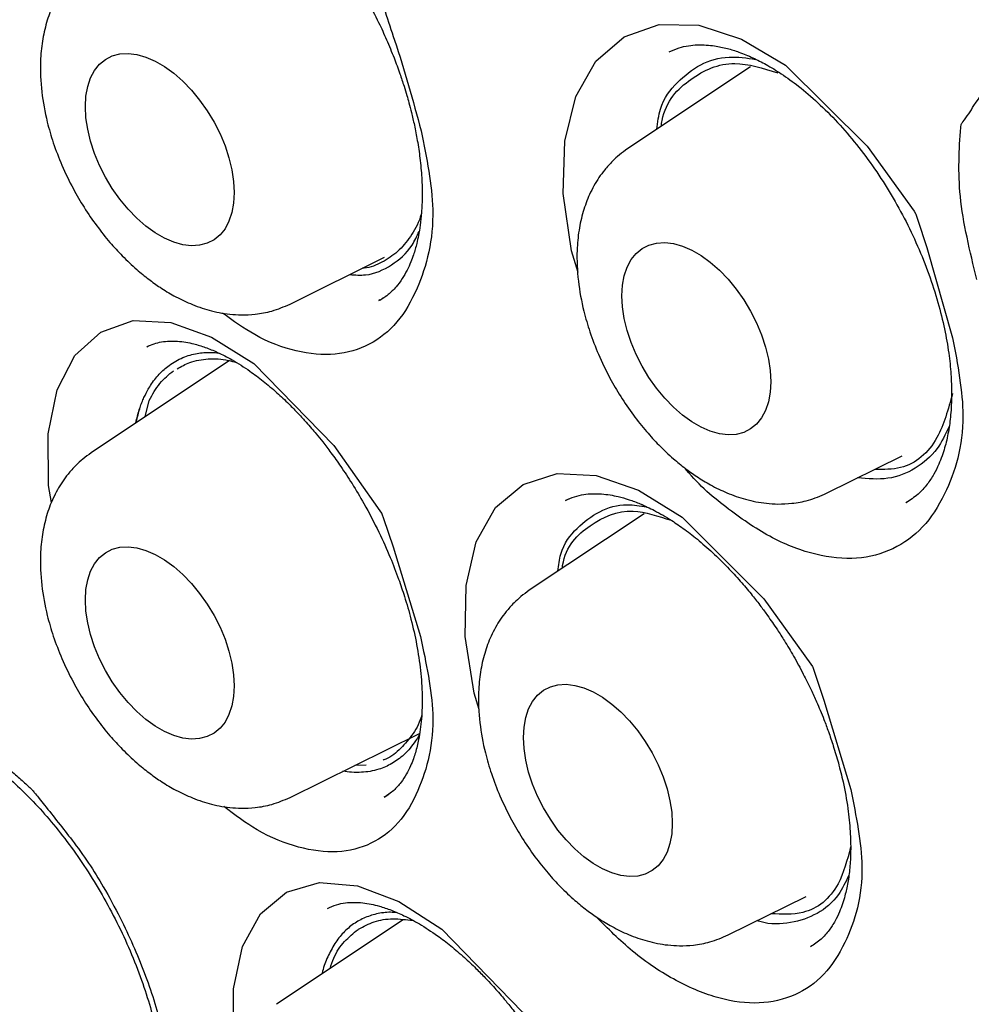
# Model space of a CAD drawing. Header units: millimetres. Extents: x 8 to 1378, y 12 to 1046.
# Tile 33 of 68: x 1079.76 to 1085.3, y 446.17 to 451.9. Entities that reach past the tile are written whole.
import ezdxf

# ---------------------------------------------------------------- set-up
doc = ezdxf.new("R2010")
doc.units = ezdxf.units.MM

msp = doc.modelspace()

# ---------------------------------------------------------------- linework, layer by layer
at = {"color": 7, "linetype": 'Continuous', "lineweight": 30}
for p, q in [((1084.0165, 451.6251), (1083.3026, 451.1494)), ((1081.3361, 450.2448), (1081.8866, 450.5171)), ((1081.8586, 450.2679), (1081.9001, 450.2948)), ((1081.8567, 450.2693), (1081.8526, 450.2674)), ((1080.5157, 450.0021), (1080.503, 449.9969)), ((1080.9836, 449.9157), (1080.1784, 449.3793)), ((1080.4925, 449.5885), (1080.5162, 449.6837)), ((1084.4603, 449.144), (1084.9005, 449.3618)), ((1082.9662, 449.1125), (1082.9402, 449.1016)), ((1084.9233, 449.0895), (1084.9552, 449.1109)), ((1083.3975, 449.0244), (1082.7291, 448.5791)), ((1081.3361, 447.3739), (1082.0898, 447.7468)), ((1081.7785, 447.562), (1081.7134, 447.5606)), ((1081.8841, 447.3753), (1081.9106, 447.3933)), ((1083.8868, 446.5737), (1084.3408, 446.7983)), ((1081.8784, 446.7009), (1081.8771, 446.7001)), ((1081.9957, 446.6622), (1081.2571, 446.1701))]:
    msp.add_line(p, q, dxfattribs=at)
at = {"color": 7, "linetype": 'Continuous', "lineweight": 30, "flags": 128}
for points in [[(1083.0128, 450.4281), (1082.9753, 450.5545), (1082.9272, 450.8878), (1082.936, 451.1919), (1083.0002, 451.4532), (1083.1167, 451.6584), (1083.2817, 451.8006), (1083.4844, 451.8724), (1083.7153, 451.8669), (1083.9648, 451.7869), (1084.2205, 451.6359), (1084.6968, 451.1641), (1084.9692, 450.7852), (1084.9776, 450.7721), (1084.9797, 450.7687), (1084.9803, 450.7678), (1084.9804, 450.7675), (1084.9805, 450.7673), (1084.9897, 450.7394), (1085.0427, 450.5744), (1085.1939, 450.0487), (1085.1939, 450.0487)], [(1080.1443, 451.394), (1080.1477, 451.4547), (1080.1579, 451.5106), (1080.1747, 451.5607), (1080.1979, 451.6042), (1080.2271, 451.6404), (1080.2618, 451.6688), (1080.3014, 451.6889), (1080.3455, 451.7004), (1080.3932, 451.7032), (1080.4438, 451.6971), (1080.4965, 451.6823), (1080.5505, 451.659), (1080.6049, 451.6276), (1080.6589, 451.5885), (1080.7116, 451.5425), (1080.7623, 451.4901), (1080.8099, 451.4323), (1080.854, 451.3699), (1080.8937, 451.304), (1080.9284, 451.2355), (1080.9575, 451.1656), (1080.9807, 451.0954), (1080.9975, 451.0259), (1081.0077, 450.9583), (1081.0111, 450.8936), (1081.0077, 450.8328), (1080.9975, 450.777), (1080.9807, 450.7269), (1080.9575, 450.6834), (1080.9284, 450.6472), (1080.8937, 450.6188), (1080.854, 450.5987), (1080.8099, 450.5871), (1080.7623, 450.5844), (1080.7116, 450.5905), (1080.6589, 450.6053), (1080.6049, 450.6286), (1080.5505, 450.66), (1080.4965, 450.699), (1080.4438, 450.7451), (1080.3932, 450.7975), (1080.3455, 450.8553), (1080.3014, 450.9176), (1080.2618, 450.9836), (1080.2271, 451.052), (1080.1979, 451.1219), (1080.1747, 451.1922), (1080.1579, 451.2617), (1080.1477, 451.3293), (1080.1443, 451.394)], [(1083.2685, 450.2933), (1083.2719, 450.354), (1083.2821, 450.4099), (1083.2989, 450.46), (1083.3221, 450.5034), (1083.3512, 450.5397), (1083.3859, 450.5681), (1083.4256, 450.5882), (1083.4696, 450.5997), (1083.5173, 450.6025), (1083.5679, 450.5964), (1083.6207, 450.5816), (1083.6747, 450.5583), (1083.7291, 450.5269), (1083.7831, 450.4878), (1083.8358, 450.4418), (1083.8864, 450.3894), (1083.9341, 450.3316), (1083.9781, 450.2692), (1084.0178, 450.2033), (1084.0525, 450.1348), (1084.0817, 450.0649), (1084.1049, 449.9947), (1084.1217, 449.9252), (1084.1319, 449.8576), (1084.1353, 449.7929), (1084.1319, 449.7321), (1084.1217, 449.6763), (1084.1049, 449.6262), (1084.0817, 449.5827), (1084.0525, 449.5465), (1084.0178, 449.5181), (1083.9781, 449.498), (1083.9341, 449.4864), (1083.8864, 449.4837), (1083.8358, 449.4898), (1083.7831, 449.5046), (1083.7291, 449.5279), (1083.6747, 449.5593), (1083.6207, 449.5983), (1083.5679, 449.6444), (1083.5173, 449.6967), (1083.4696, 449.7546), (1083.4256, 449.8169), (1083.3859, 449.8829), (1083.3512, 449.9513), (1083.3221, 450.0212), (1083.2989, 450.0915), (1083.2821, 450.1609), (1083.2719, 450.2286), (1083.2685, 450.2933)], [(1079.9474, 449.0898), (1079.9304, 449.1896), (1079.9287, 449.4893), (1079.9807, 449.7457), (1080.0839, 449.9455), (1080.2348, 450.0821), (1080.4236, 450.1483), (1080.6415, 450.1376), (1080.8795, 450.0531), (1081.1256, 449.8983), (1081.5903, 449.422), (1081.8597, 449.0421), (1081.8679, 449.029), (1081.8701, 449.0256), (1081.8706, 449.0246), (1081.8708, 449.0243), (1081.8709, 449.0242), (1081.8805, 448.9964), (1081.9359, 448.8324), (1082.0956, 448.3103), (1082.0956, 448.3103)], [(1082.4382, 447.885), (1082.4085, 447.9811), (1082.3564, 448.3096), (1082.3608, 448.6076), (1082.4203, 448.8621), (1082.5322, 449.0601), (1082.6927, 449.1948), (1082.8913, 449.2593), (1083.1187, 449.2471), (1083.3656, 449.1613), (1083.6196, 449.0056), (1084.0952, 448.5288), (1084.3689, 448.1491), (1084.3772, 448.136), (1084.3794, 448.1326), (1084.38, 448.1317), (1084.3801, 448.1314), (1084.3802, 448.1312), (1084.3897, 448.1036), (1084.4442, 447.9401), (1084.6004, 447.4199), (1084.6004, 447.4199)], [(1080.1443, 448.5232), (1080.1477, 448.5839), (1080.1579, 448.6398), (1080.1747, 448.6898), (1080.1979, 448.7333), (1080.2271, 448.7696), (1080.2618, 448.798), (1080.3014, 448.8181), (1080.3455, 448.8296), (1080.3932, 448.8324), (1080.4438, 448.8263), (1080.4965, 448.8115), (1080.5505, 448.7882), (1080.6049, 448.7568), (1080.6589, 448.7177), (1080.7116, 448.6716), (1080.7623, 448.6193), (1080.8099, 448.5615), (1080.854, 448.4991), (1080.8937, 448.4332), (1080.9284, 448.3647), (1080.9575, 448.2948), (1080.9807, 448.2246), (1080.9975, 448.1551), (1081.0077, 448.0875), (1081.0111, 448.0228), (1081.0077, 447.962), (1080.9975, 447.9062), (1080.9807, 447.8561), (1080.9575, 447.8126), (1080.9284, 447.7764), (1080.8937, 447.748), (1080.854, 447.7278), (1080.8099, 447.7163), (1080.7623, 447.7136), (1080.7116, 447.7197), (1080.6589, 447.7345), (1080.6049, 447.7578), (1080.5505, 447.7892), (1080.4965, 447.8282), (1080.4438, 447.8743), (1080.3932, 447.9266), (1080.3455, 447.9845), (1080.3014, 448.0468), (1080.2618, 448.1127), (1080.2271, 448.1812), (1080.1979, 448.2511), (1080.1747, 448.3214), (1080.1579, 448.3908), (1080.1477, 448.4585), (1080.1443, 448.5232)], [(1082.695, 447.723), (1082.6984, 447.7837), (1082.7086, 447.8396), (1082.7254, 447.8896), (1082.7486, 447.9331), (1082.7778, 447.9694), (1082.8125, 447.9978), (1082.8521, 448.0179), (1082.8962, 448.0294), (1082.9439, 448.0321), (1082.9945, 448.0261), (1083.0472, 448.0113), (1083.1012, 447.988), (1083.1556, 447.9566), (1083.2096, 447.9175), (1083.2623, 447.8714), (1083.3129, 447.8191), (1083.3606, 447.7613), (1083.4047, 447.6989), (1083.4444, 447.633), (1083.4791, 447.5645), (1083.5082, 447.4946), (1083.5314, 447.4244), (1083.5482, 447.3549), (1083.5584, 447.2873), (1083.5618, 447.2226), (1083.5584, 447.1618), (1083.5482, 447.1059), (1083.5314, 447.0559), (1083.5082, 447.0124), (1083.4791, 446.9762), (1083.4444, 446.9478), (1083.4047, 446.9276), (1083.3606, 446.9161), (1083.3129, 446.9134), (1083.2623, 446.9194), (1083.2096, 446.9342), (1083.1556, 446.9575), (1083.1012, 446.989), (1083.0472, 447.028), (1082.9945, 447.0741), (1082.9439, 447.1264), (1082.8962, 447.1842), (1082.8521, 447.2466), (1082.8125, 447.3125), (1082.7778, 447.381), (1082.7486, 447.4509), (1082.7254, 447.5211), (1082.7086, 447.5906), (1082.6984, 447.6583), (1082.695, 447.723)], [(1081.0244, 445.8759), (1081.0081, 445.9679), (1081.0062, 446.2596), (1081.0587, 446.5068), (1081.1632, 446.6968), (1081.3161, 446.8234), (1081.5074, 446.8798), (1081.7283, 446.8603), (1081.9696, 446.768), (1082.2192, 446.607), (1082.6905, 446.1242), (1082.9638, 445.7433), (1082.9722, 445.7302), (1082.9744, 445.7268), (1082.975, 445.7258), (1082.9751, 445.7256), (1082.9752, 445.7254), (1082.985, 445.698), (1083.0412, 445.5361), (1083.2035, 445.0214), (1083.2035, 445.0214)]]:
    msp.add_lwpolyline(points, dxfattribs=at)
at = {"color": 7, "linetype": 'Continuous', "lineweight": 30}
for points, knots in [([(1081.0094, 463.6046), (1080.9929, 463.6028), (1080.9537, 463.5983), (1080.8943, 463.5901), (1080.8222, 463.58), (1080.7356, 463.5672), (1080.6337, 463.5516), (1080.5203, 463.5333), (1080.3988, 463.5116), (1080.2734, 463.4868), (1080.1455, 463.4589), (1080.0152, 463.4278), (1079.8825, 463.3933), (1079.6963, 463.3405), (1079.4554, 463.2634), (1079.1606, 463.1528), (1078.9046, 463.0415), (1078.6941, 462.939), (1078.5355, 462.8557), (1078.394, 462.7762), (1078.269, 462.7017), (1078.1605, 462.6337), (1078.0677, 462.5731), (1077.99, 462.5204), (1077.9236, 462.474), (1077.8664, 462.433), (1077.8131, 462.3939), (1077.7582, 462.3528), (1077.6946, 462.3039), (1077.6192, 462.2443), (1077.5322, 462.1733), (1077.4344, 462.0903), (1077.3263, 461.9944), (1077.2108, 461.887), (1077.064, 461.7436), (1076.8969, 461.5686), (1076.7174, 461.3645), (1076.5557, 461.166), (1076.4109, 460.9749), (1076.2817, 460.7926), (1076.1656, 460.6185), (1076.0574, 460.4464), (1075.9309, 460.2333), (1075.785, 459.9673), (1075.6595, 459.7136), (1075.5694, 459.5174), (1075.5125, 459.3881), (1075.4583, 459.2594), (1075.4094, 459.1385), (1075.3705, 459.0383), (1075.3408, 458.9596), (1075.319, 458.9005), (1075.3017, 458.853), (1075.2879, 458.8142), (1075.273, 458.7722), (1075.254, 458.7175), (1075.2287, 458.6433), (1075.1986, 458.5519), (1075.1648, 458.4462), (1075.1291, 458.3298), (1075.0928, 458.2062), (1075.0465, 458.041), (1074.9909, 457.8286), (1074.928, 457.5632), (1074.867, 457.2753), (1074.8134, 456.9881), (1074.7673, 456.7049), (1074.7291, 456.4356), (1074.6965, 456.1671), (1074.6676, 455.8851), (1074.6438, 455.5951), (1074.6257, 455.3008), (1074.614, 455.03), (1074.6074, 454.7834), (1074.6048, 454.5747), (1074.6046, 454.3965), (1074.6059, 454.2364), (1074.6089, 454.0684), (1074.6138, 453.8883), (1074.6224, 453.6614), (1074.6368, 453.3819), (1074.6602, 453.044), (1074.6923, 452.6773), (1074.7339, 452.2892), (1074.7845, 451.8899), (1074.8529, 451.4212), (1074.9435, 450.8872), (1075.061, 450.2908), (1075.1917, 449.7062), (1075.3344, 449.133), (1075.4885, 448.5699), (1075.6547, 448.012), (1075.8334, 447.4564), (1076.0257, 446.8997), (1076.241, 446.3162), (1076.4814, 445.7066), (1076.7483, 445.0733), (1077.0305, 444.4443), (1077.327, 443.8215), (1077.6377, 443.2051), (1077.9636, 442.5934), (1078.3063, 441.9835), (1078.6547, 441.3949), (1079.0081, 440.8269), (1079.3644, 440.28), (1079.7352, 439.7367), (1080.1172, 439.2019), (1080.463, 438.7394), (1080.768, 438.3463), (1081.0301, 438.0183), (1081.2951, 437.6963), (1081.5627, 437.3806), (1081.8296, 437.0751), (1082.1136, 436.7594), (1082.409, 436.4413), (1082.7128, 436.1253), (1082.9532, 435.8833), (1083.1333, 435.7061), (1083.2614, 435.5817), (1083.3974, 435.4516), (1083.5498, 435.3081), (1083.7271, 435.1441), (1083.9304, 434.9602), (1084.1608, 434.7569), (1084.4151, 434.5387), (1084.6938, 434.307), (1084.9971, 434.0634), (1085.2995, 433.8298), (1085.598, 433.6079), (1085.8893, 433.3991), (1086.1967, 433.1876), (1086.5202, 432.9748), (1086.8603, 432.761), (1087.0926, 432.6247), (1087.2114, 432.5549)], [0, 0, 0, 0, 0.001265, 0.003002, 0.005226, 0.007945, 0.011507, 0.015654, 0.020045, 0.024565, 0.029215, 0.033992, 0.038894, 0.043918, 0.054829, 0.066235, 0.078147, 0.085293, 0.091836, 0.09776, 0.103066, 0.107755, 0.111761, 0.115172, 0.117988, 0.120585, 0.122815, 0.125163, 0.128022, 0.131474, 0.135521, 0.140079, 0.145219, 0.150943, 0.15686, 0.166957, 0.176436, 0.185288, 0.193515, 0.201122, 0.208111, 0.214741, 0.2216, 0.232876, 0.244736, 0.249176, 0.253688, 0.258266, 0.262466, 0.266029, 0.268383, 0.270346, 0.271917, 0.273098, 0.274186, 0.276058, 0.278478, 0.281445, 0.284934, 0.288669, 0.292572, 0.296646, 0.304186, 0.312251, 0.320846, 0.329979, 0.337543, 0.345401, 0.353006, 0.3602, 0.368895, 0.376863, 0.384113, 0.390652, 0.396485, 0.400577, 0.404633, 0.40898, 0.413618, 0.418546, 0.426418, 0.43494, 0.444114, 0.453918, 0.4638, 0.473562, 0.488238, 0.502577, 0.516513, 0.530053, 0.543359, 0.556415, 0.569473, 0.582551, 0.595668, 0.610642, 0.625641, 0.640594, 0.655485, 0.670336, 0.685178, 0.700167, 0.715378, 0.729218, 0.743274, 0.757514, 0.771791, 0.785953, 0.79518, 0.804379, 0.813553, 0.822709, 0.831815, 0.840578, 0.851143, 0.86106, 0.870312, 0.874436, 0.878405, 0.882604, 0.887443, 0.892916, 0.899414, 0.906622, 0.914539, 0.923166, 0.932507, 0.942566, 0.950978, 0.959843, 0.969168, 0.978961, 0.989233, 1, 1, 1, 1]), ([(1081.2754, 462.2105), (1081.2843, 462.2115), (1081.3047, 462.2137), (1081.351, 462.2188), (1081.4121, 462.2242), (1081.5074, 462.2304), (1081.6353, 462.2362), (1081.8017, 462.2403), (1081.9932, 462.2402), (1082.2114, 462.2338), (1082.4533, 462.2193), (1082.6828, 462.198), (1082.895, 462.1723), (1083.0847, 462.1451), (1083.2844, 462.1117), (1083.4933, 462.0717), (1083.7121, 462.0245), (1083.9318, 461.9714), (1084.144, 461.915), (1084.3383, 461.859), (1084.5144, 461.8046), (1084.6722, 461.7531), (1084.8113, 461.7055), (1084.9316, 461.6627), (1085.0317, 461.6259), (1085.1123, 461.5955), (1085.1749, 461.5715), (1085.2269, 461.5512), (1085.2743, 461.5325), (1085.324, 461.5126), (1085.3792, 461.4903), (1085.4429, 461.4641), (1085.5332, 461.4264), (1085.6547, 461.3743), (1085.8122, 461.3045), (1085.9932, 461.2211), (1086.1978, 461.123), (1086.426, 461.0085), (1086.6776, 460.8762), (1086.9462, 460.728), (1087.2745, 460.5379), (1087.652, 460.3059), (1088.095, 460.0148), (1088.5484, 459.6966), (1089.01, 459.3506), (1089.4572, 458.9945), (1089.8894, 458.6302), (1090.304, 458.2617), (1090.7009, 457.8909), (1091.0824, 457.5175), (1091.4599, 457.1312), (1091.8213, 456.7444), (1092.1721, 456.3527), (1092.5112, 455.9587), (1092.8561, 455.541), (1093.2059, 455.0991), (1093.5595, 454.6326), (1093.9084, 454.1509), (1094.2516, 453.6549), (1094.5882, 453.1459), (1094.9232, 452.6143), (1095.2553, 452.0603), (1095.577, 451.4947), (1095.8875, 450.9189), (1096.1858, 450.3341), (1096.4756, 449.7315), (1096.7515, 449.1204), (1097.0084, 448.5127), (1097.2427, 447.9193), (1097.4544, 447.3437), (1097.6448, 446.7866), (1097.8151, 446.2488), (1097.9665, 445.7309), (1098.1001, 445.2334), (1098.2217, 444.7387), (1098.3305, 444.249), (1098.4261, 443.7663), (1098.5059, 443.3101), (1098.5713, 442.8802), (1098.6239, 442.4766), (1098.6646, 442.1055), (1098.6952, 441.7655), (1098.7175, 441.4553), (1098.7332, 441.1666), (1098.7435, 440.8947), (1098.7513, 440.5386), (1098.7497, 440.1), (1098.7299, 439.5869), (1098.7021, 439.2135), (1098.6782, 438.9688), (1098.6648, 438.8445), (1098.6507, 438.7244), (1098.6368, 438.6149), (1098.6249, 438.5269), (1098.6156, 438.4616), (1098.6085, 438.413), (1098.6009, 438.3627), (1098.5912, 438.2994), (1098.5781, 438.2185), (1098.5617, 438.1213), (1098.5417, 438.0093), (1098.5175, 437.8817), (1098.4895, 437.7431), (1098.4582, 437.5985), (1098.4243, 437.4517), (1098.3877, 437.3031), (1098.3333, 437.0956), (1098.2562, 436.8287), (1098.1498, 436.5041), (1098.0466, 436.2257), (1097.9516, 435.9929), (1097.8696, 435.8052), (1097.7826, 435.619), (1097.6934, 435.4409), (1097.6063, 435.2778), (1097.5248, 435.1338), (1097.4499, 435.0084), (1097.3825, 434.9007), (1097.3234, 434.8098), (1097.2731, 434.7352), (1097.232, 434.6758), (1097.2086, 434.6426), (1097.1984, 434.6281)], [0, 0, 0, 0, 0.001573, 0.0036, 0.006096, 0.009065, 0.014397, 0.020403, 0.027569, 0.035505, 0.044211, 0.053688, 0.060039, 0.066695, 0.073655, 0.08092, 0.088391, 0.096243, 0.103456, 0.110031, 0.115967, 0.121264, 0.125923, 0.129943, 0.133324, 0.135945, 0.137989, 0.139571, 0.141131, 0.142716, 0.144517, 0.146629, 0.14905, 0.153483, 0.158682, 0.164648, 0.171381, 0.178881, 0.187147, 0.196154, 0.205295, 0.219425, 0.233267, 0.248926, 0.2642, 0.279089, 0.293594, 0.307714, 0.321207, 0.334328, 0.347316, 0.360867, 0.37284, 0.385251, 0.398098, 0.411382, 0.425102, 0.439259, 0.453007, 0.467143, 0.481667, 0.496579, 0.511878, 0.526723, 0.541916, 0.557456, 0.573286, 0.588802, 0.603844, 0.618411, 0.632503, 0.64612, 0.659262, 0.67193, 0.684122, 0.697214, 0.709711, 0.721612, 0.732917, 0.743627, 0.753742, 0.762734, 0.771197, 0.77913, 0.786572, 0.793861, 0.809085, 0.823989, 0.838574, 0.842371, 0.846146, 0.849898, 0.85339, 0.856254, 0.858063, 0.859482, 0.860804, 0.862778, 0.865443, 0.868448, 0.872017, 0.87615, 0.880754, 0.885499, 0.890358, 0.895329, 0.900414, 0.911434, 0.922952, 0.934966, 0.942013, 0.949221, 0.956589, 0.963941, 0.970697, 0.976809, 0.982279, 0.987107, 0.991292, 0.994835, 0.997737, 1, 1, 1, 1]), ([(1081.5435, 462.0075), (1081.532, 462.0064), (1081.5043, 462.0037), (1081.4607, 461.9988), (1081.404, 461.992), (1081.3346, 461.9832), (1081.2516, 461.9718), (1081.1569, 461.9578), (1081.0506, 461.9406), (1080.9339, 461.9199), (1080.7537, 461.8844), (1080.5162, 461.8288), (1080.2115, 461.7408), (1079.8987, 461.6309), (1079.5799, 461.4963), (1079.3303, 461.3721), (1079.146, 461.2698), (1079.0261, 461.1991), (1078.9179, 461.1316), (1078.823, 461.0696), (1078.7456, 461.0168), (1078.6836, 460.9731), (1078.6353, 460.9383), (1078.5944, 460.9081), (1078.5592, 460.8817), (1078.52, 460.8519), (1078.4694, 460.8126), (1078.4016, 460.7585), (1078.3193, 460.6905), (1078.2231, 460.6075), (1078.0784, 460.4767), (1077.8953, 460.2974), (1077.695, 460.0798), (1077.5155, 459.8653), (1077.3548, 459.6561), (1077.2026, 459.4405), (1077.0588, 459.2188), (1076.9236, 458.992), (1076.8081, 458.7811), (1076.7124, 458.5928), (1076.6361, 458.4335), (1076.57, 458.2876), (1076.5132, 458.1559), (1076.4652, 458.0392), (1076.4267, 457.9419), (1076.3964, 457.8625), (1076.3721, 457.7974), (1076.3504, 457.7381), (1076.3288, 457.6776), (1076.302, 457.6006), (1076.2674, 457.498), (1076.2244, 457.3647), (1076.1807, 457.2209), (1076.1373, 457.0696), (1076.0954, 456.9143), (1076.0527, 456.7451), (1076.0113, 456.5675), (1075.9726, 456.3875), (1075.9373, 456.2088), (1075.8951, 455.9754), (1075.8499, 455.6883), (1075.8065, 455.3481), (1075.7731, 455.0165), (1075.7489, 454.6944), (1075.7326, 454.3827), (1075.7234, 454.0821), (1075.7204, 453.7883), (1075.7232, 453.4584), (1075.7349, 453.079), (1075.7596, 452.6417), (1075.7982, 452.178), (1075.8521, 451.6876), (1075.9232, 451.1704), (1076.0087, 450.6537), (1076.1071, 450.1405), (1076.217, 449.6335), (1076.3444, 449.1074), (1076.4904, 448.5626), (1076.6561, 447.9997), (1076.8427, 447.4193), (1077.0512, 446.8223), (1077.282, 446.2114), (1077.5332, 445.5943), (1077.802, 444.9791), (1078.0854, 444.3717), (1078.3826, 443.7735), (1078.6926, 443.1853), (1079.0324, 442.5763), (1079.4036, 441.9494), (1079.8075, 441.3079), (1080.2241, 440.6846), (1080.6521, 440.0806), (1081.0902, 439.4967), (1081.5372, 438.9338), (1081.9917, 438.3926), (1082.4528, 437.8738), (1082.9191, 437.3779), (1083.3895, 436.9053), (1083.863, 436.4566), (1084.3384, 436.0319), (1084.8126, 435.6334), (1085.2813, 435.2633), (1085.7404, 434.9233), (1086.1877, 434.613), (1086.6225, 434.3309), (1087.0439, 434.0757), (1087.4515, 433.846), (1087.8446, 433.6404), (1088.223, 433.4572), (1088.5863, 433.2951), (1088.9343, 433.1526), (1089.283, 433.0222), (1089.6359, 432.9033), (1089.9963, 432.796), (1090.2732, 432.7245), (1090.4686, 432.6792), (1090.5809, 432.6547), (1090.6816, 432.634), (1090.7596, 432.6188), (1090.814, 432.6086), (1090.8538, 432.6014), (1090.8957, 432.5939), (1090.9481, 432.5848), (1091.0141, 432.5739), (1091.093, 432.5615), (1091.1857, 432.5479), (1091.2921, 432.5336), (1091.4121, 432.5192), (1091.5428, 432.5055), (1091.758, 432.4867), (1092.048, 432.4709), (1092.3919, 432.4691), (1092.7101, 432.4823), (1093.0038, 432.5075), (1093.2856, 432.5444), (1093.5502, 432.591), (1093.7963, 432.6452), (1094.024, 432.7051), (1094.2103, 432.762), (1094.3594, 432.8125), (1094.473, 432.8538), (1094.5769, 432.894), (1094.6633, 432.9293), (1094.7324, 432.9588), (1094.7861, 432.9824), (1094.8336, 433.0038), (1094.8808, 433.0256), (1094.9406, 433.0539), (1095.0183, 433.0921), (1095.1156, 433.142), (1095.226, 433.2017), (1095.3485, 433.2719), (1095.4824, 433.3534), (1095.6278, 433.448), (1095.7837, 433.5571), (1095.9362, 433.672), (1096.0803, 433.7885), (1096.2101, 433.9003), (1096.3324, 434.0119), (1096.4457, 434.1211), (1096.5654, 434.2427), (1096.6884, 434.3749), (1096.8117, 434.5161), (1096.9189, 434.646), (1097.0109, 434.7632), (1097.0884, 434.8662), (1097.1354, 434.932), (1097.1567, 434.9618)], [0, 0, 0, 0, 0.000751, 0.0018, 0.003151, 0.004982, 0.007179, 0.009743, 0.012675, 0.015974, 0.019575, 0.028103, 0.036584, 0.046618, 0.056585, 0.066485, 0.070784, 0.074878, 0.078563, 0.081839, 0.084707, 0.086674, 0.088388, 0.089851, 0.09106, 0.092181, 0.094084, 0.096552, 0.099585, 0.103183, 0.107347, 0.116097, 0.124752, 0.13202, 0.139219, 0.146348, 0.153408, 0.160399, 0.167267, 0.172242, 0.176763, 0.18083, 0.184443, 0.187602, 0.190308, 0.192262, 0.193921, 0.195459, 0.196929, 0.198661, 0.201459, 0.204857, 0.208856, 0.212322, 0.21614, 0.220309, 0.224646, 0.228904, 0.23308, 0.237176, 0.245081, 0.252665, 0.259931, 0.266877, 0.273504, 0.279811, 0.285802, 0.29179, 0.300134, 0.30889, 0.318057, 0.327636, 0.337627, 0.348029, 0.357272, 0.366818, 0.376667, 0.386817, 0.39727, 0.408026, 0.419084, 0.430444, 0.442008, 0.453508, 0.464929, 0.476271, 0.487534, 0.498717, 0.511665, 0.524506, 0.537239, 0.549865, 0.562385, 0.574798, 0.587104, 0.599303, 0.611396, 0.623383, 0.635263, 0.647037, 0.658701, 0.670102, 0.681166, 0.691892, 0.70228, 0.712329, 0.722041, 0.731415, 0.74045, 0.749147, 0.757505, 0.765533, 0.774377, 0.783171, 0.791916, 0.794791, 0.797661, 0.800267, 0.8023, 0.803495, 0.804339, 0.805284, 0.806642, 0.808268, 0.810249, 0.812584, 0.815273, 0.818317, 0.821715, 0.825264, 0.834855, 0.844202, 0.85234, 0.860282, 0.868028, 0.875556, 0.882431, 0.889025, 0.895339, 0.898929, 0.902421, 0.905659, 0.908477, 0.910431, 0.912117, 0.913534, 0.914922, 0.916605, 0.919258, 0.922419, 0.92609, 0.930145, 0.934682, 0.939698, 0.945196, 0.951175, 0.956203, 0.96117, 0.965873, 0.97031, 0.974482, 0.980201, 0.985333, 0.989878, 0.993838, 0.997212, 1, 1, 1, 1]), ([(1081.5121, 452.4198), (1081.5399, 452.3848), (1081.5902, 452.3215), (1081.6594, 452.2218), (1081.7232, 452.1221), (1081.7885, 452.0092), (1081.8475, 451.8947), (1081.8994, 451.7818), (1081.9404, 451.6824), (1081.9737, 451.5919), (1081.9979, 451.519), (1082.0151, 451.4626), (1082.0295, 451.4116), (1082.0446, 451.3539), (1082.0616, 451.2804), (1082.0788, 451.1915), (1082.094, 451.0888), (1082.104, 450.979), (1082.1066, 450.8734), (1082.1028, 450.7814), (1082.0948, 450.7063), (1082.0849, 450.6467), (1082.0748, 450.6008), (1082.065, 450.5638), (1082.0538, 450.5279), (1082.0385, 450.4867), (1082.017, 450.4392), (1081.9876, 450.3879), (1081.9512, 450.3403), (1081.9064, 450.2961), (1081.871, 450.2751), (1081.8521, 450.2639)], [0, 0, 0, 0, 0.0468843, 0.0847392, 0.1233719, 0.1656617, 0.2143753, 0.250597, 0.2886753, 0.3214077, 0.3473591, 0.3665405, 0.3817193, 0.4023089, 0.4291153, 0.4620747, 0.500916, 0.5455826, 0.5904058, 0.6298869, 0.6640002, 0.6926847, 0.7160969, 0.7343373, 0.7535453, 0.7784232, 0.8088675, 0.8451996, 0.8891449, 0.9408064, 1, 1, 1, 1]), ([(1081.6384, 452.3203), (1081.7179, 452.2138), (1081.8003, 452.1032), (1081.876, 451.9828), (1081.8796, 451.977), (1081.8805, 451.9754), (1081.8808, 451.975), (1081.885, 451.9657), (1081.9028, 451.9003), (1081.9885, 451.6607), (1082.0517, 451.4293), (1082.0998, 451.2531)], [0, 0, 0, 0, 0.340028, 0.352903, 0.356266, 0.357181, 0.357446, 0.357586, 0.38248, 0.52978, 1, 1, 1, 1]), ([(1080.1784, 452.2501), (1080.1617, 452.2382), (1080.1298, 452.2154), (1080.0844, 452.1732), (1080.0438, 452.1276), (1080.0104, 452.0827), (1079.9811, 452.0351), (1079.9485, 451.9706), (1079.9163, 451.8837), (1079.8922, 451.7747), (1079.8793, 451.6404), (1079.8861, 451.4823), (1079.9156, 451.3223), (1079.9573, 451.1798), (1080.0073, 451.0492), (1080.0683, 450.9231), (1080.1373, 450.8049), (1080.2088, 450.7004), (1080.2838, 450.6064), (1080.3618, 450.5213), (1080.4374, 450.4501), (1080.511, 450.3901), (1080.5832, 450.3387), (1080.6641, 450.2897), (1080.7592, 450.2436), (1080.8478, 450.2127), (1080.9249, 450.1946), (1080.9875, 450.1851), (1081.0566, 450.1808), (1081.139, 450.1847), (1081.2357, 450.2019), (1081.301, 450.2298), (1081.3361, 450.2447)], [0, 0, 0, 0, 0.01992, 0.038162, 0.06259, 0.084371, 0.10582, 0.127249, 0.16535, 0.204182, 0.243877, 0.302518, 0.358692, 0.397055, 0.438985, 0.484554, 0.521184, 0.559912, 0.59681, 0.629268, 0.665622, 0.694051, 0.720298, 0.751183, 0.786877, 0.826927, 0.848538, 0.871224, 0.895629, 0.924925, 0.959697, 1, 1, 1, 1]), ([(1083.5441, 451.7121), (1083.5626, 451.7204), (1083.5965, 451.7358), (1083.6511, 451.7486), (1083.705, 451.754), (1083.7585, 451.753), (1083.8157, 451.7469), (1083.8792, 451.7339), (1083.9526, 451.7111), (1084.0282, 451.6802), (1084.1111, 451.6381), (1084.2002, 451.5841), (1084.3012, 451.5112), (1084.4113, 451.4171), (1084.5248, 451.3037), (1084.6359, 451.1745), (1084.7407, 451.0334), (1084.8373, 450.8829), (1084.9243, 450.7252), (1085.0004, 450.5629), (1085.0646, 450.3983), (1085.1152, 450.2368), (1085.1514, 450.0842), (1085.1743, 449.9461), (1085.1859, 449.8243), (1085.1891, 449.7091), (1085.1839, 449.6017), (1085.1701, 449.4987), (1085.152, 449.421), (1085.132, 449.3585), (1085.1114, 449.3065), (1085.0832, 449.2502), (1085.0439, 449.191), (1084.9912, 449.1328), (1084.946, 449.1041), (1084.9218, 449.0888)], [0, 0, 0, 0, 0.034127, 0.062522, 0.085354, 0.104449, 0.122284, 0.149017, 0.172396, 0.199539, 0.224102, 0.252251, 0.283939, 0.319348, 0.356879, 0.394397, 0.431986, 0.469614, 0.506952, 0.544364, 0.581653, 0.618744, 0.653917, 0.686374, 0.715911, 0.742663, 0.774136, 0.802666, 0.833101, 0.849209, 0.868076, 0.892705, 0.922852, 0.958632, 1, 1, 1, 1]), ([(1083.4713, 451.2618), (1083.4766, 451.3027), (1083.4917, 451.419), (1083.5889, 451.5403), (1083.7218, 451.6457), (1083.8786, 451.6934), (1083.9954, 451.6764), (1084.0488, 451.6686)], [0, 0, 0, 0, 0.123612, 0.352063, 0.580026, 0.808381, 1, 1, 1, 1]), ([(1085.3343, 450.3886), (1085.2945, 450.5524), (1085.2187, 450.8636), (1085.2308, 451.1494), (1085.2426, 451.2821), (1085.2432, 451.2877), (1085.2434, 451.2891), (1085.2434, 451.2895), (1085.2458, 451.2963), (1085.2746, 451.3288), (1085.3597, 451.4746), (1085.463, 451.5898), (1085.5416, 451.6775)], [0, 0, 0, 0, 0.293521, 0.557858, 0.56656, 0.568831, 0.569447, 0.569626, 0.569719, 0.586408, 0.685135, 1, 1, 1, 1]), ([(1083.4971, 451.279), (1083.4987, 451.2904), (1083.5175, 451.4214), (1083.6627, 451.5676), (1083.8962, 451.6768), (1084.0894, 451.6173), (1084.1754, 451.5908)], [0, 0, 0, 0, 0.033059, 0.37804, 0.723021, 1, 1, 1, 1]), ([(1082.0998, 451.2531), (1082.1315, 451.0955), (1082.2028, 450.741), (1082.1087, 450.3767), (1081.9668, 450.1291), (1081.8024, 449.9997), (1081.6032, 449.9396), (1081.375, 449.9621), (1081.1502, 450.0429), (1081.0055, 450.1475), (1080.9428, 450.1928)], [0, 0, 0, 0, 0.155407, 0.349587, 0.461983, 0.574925, 0.688057, 0.801234, 0.913905, 1, 1, 1, 1]), ([(1083.3026, 451.1494), (1083.2859, 451.1375), (1083.2539, 451.1147), (1083.2085, 451.0724), (1083.1679, 451.0269), (1083.1346, 450.982), (1083.1052, 450.9344), (1083.0727, 450.8699), (1083.0405, 450.783), (1083.0163, 450.674), (1083.0035, 450.5397), (1083.0103, 450.3816), (1083.0398, 450.2216), (1083.0814, 450.0791), (1083.1315, 449.9484), (1083.1924, 449.8224), (1083.2615, 449.7042), (1083.3329, 449.5997), (1083.4079, 449.5057), (1083.486, 449.4206), (1083.5615, 449.3494), (1083.6352, 449.2894), (1083.7074, 449.238), (1083.7883, 449.189), (1083.8834, 449.1428), (1083.972, 449.112), (1084.049, 449.0939), (1084.1116, 449.0844), (1084.1807, 449.08), (1084.2631, 449.084), (1084.3599, 449.1012), (1084.4252, 449.1291), (1084.4603, 449.144)], [0, 0, 0, 0, 0.01992, 0.038162, 0.06259, 0.084371, 0.10582, 0.127249, 0.16535, 0.204182, 0.243877, 0.302518, 0.358692, 0.397055, 0.438985, 0.484554, 0.521184, 0.559912, 0.59681, 0.629268, 0.665622, 0.694051, 0.720298, 0.751183, 0.786877, 0.826927, 0.848538, 0.871224, 0.895629, 0.924925, 0.959697, 1, 1, 1, 1]), ([(1082.101, 450.7725), (1082.099, 450.765), (1082.0844, 450.7128), (1082.0389, 450.6359), (1081.9652, 450.5456), (1081.8729, 450.4863), (1081.8029, 450.456), (1081.7616, 450.454), (1081.7589, 450.4539)], [0, 0, 0, 0, 0.039443, 0.275405, 0.511367, 0.747328, 0.98329, 1, 1, 1, 1]), ([(1081.6834, 450.4166), (1081.7149, 450.4143), (1081.8055, 450.4079), (1081.9293, 450.4675), (1082.0358, 450.5543), (1082.075, 450.64), (1082.0879, 450.6681)], [0, 0, 0, 0, 0.175917, 0.506306, 0.838196, 1, 1, 1, 1]), ([(1080.5025, 449.9967), (1080.5161, 450.0029), (1080.5417, 450.0146), (1080.5852, 450.0253), (1080.6306, 450.0303), (1080.6803, 450.0294), (1080.7283, 450.0236), (1080.7818, 450.0125), (1080.8425, 449.9941), (1080.9168, 449.9638), (1081.0038, 449.9191), (1081.0933, 449.8624), (1081.1803, 449.7974), (1081.2562, 449.7332), (1081.3253, 449.6683), (1081.3821, 449.6102), (1081.4263, 449.562), (1081.4605, 449.5229), (1081.4927, 449.4847), (1081.5304, 449.4381), (1081.5783, 449.3753), (1081.6357, 449.2949), (1081.7003, 449.1965), (1081.7759, 449.0695), (1081.8513, 448.9253), (1081.9176, 448.7776), (1081.9661, 448.6527), (1082.0067, 448.5328), (1082.0434, 448.4048), (1082.0756, 448.2597), (1082.0978, 448.1105), (1082.1074, 447.965), (1082.1035, 447.8292), (1082.0903, 447.7335), (1082.0764, 447.6711), (1082.0662, 447.6337), (1082.0534, 447.5949), (1082.0366, 447.553), (1082.0133, 447.5061), (1081.9813, 447.4577), (1081.9388, 447.4104), (1081.9023, 447.3871), (1081.8827, 447.3747)], [0, 0, 0, 0, 0.029258, 0.055418, 0.078611, 0.099068, 0.118209, 0.136333, 0.161493, 0.186851, 0.216523, 0.250559, 0.275644, 0.301877, 0.324823, 0.34375, 0.358606, 0.369361, 0.378586, 0.391565, 0.408458, 0.429384, 0.454283, 0.482351, 0.521341, 0.554995, 0.583103, 0.605844, 0.636142, 0.67063, 0.707201, 0.744445, 0.782432, 0.819577, 0.833163, 0.846597, 0.860352, 0.878354, 0.901386, 0.929295, 0.962192, 1, 1, 1, 1]), ([(1085.1939, 450.0487), (1085.2235, 449.892), (1085.2901, 449.5395), (1085.1824, 449.1795), (1085.027, 448.9358), (1084.8509, 448.8095), (1084.6395, 448.7529), (1084.3998, 448.7768), (1084.1448, 448.8721), (1083.8902, 449.0451), (1083.7159, 449.1897), (1083.6387, 449.2864), (1083.6358, 449.2902)], [0, 0, 0, 0, 0.135889, 0.305681, 0.403961, 0.502719, 0.601642, 0.700605, 0.799126, 0.897849, 0.996077, 1, 1, 1, 1]), ([(1080.4899, 449.7095), (1080.4951, 449.7202), (1080.5058, 449.7417), (1080.5326, 449.7861), (1080.5728, 449.8383), (1080.6233, 449.8836), (1080.6703, 449.9142), (1080.7113, 449.934), (1080.753, 449.9484), (1080.8063, 449.9602), (1080.8616, 449.9659), (1080.9052, 449.9617), (1080.9208, 449.9601)], [0, 0, 0, 0, 0.060842, 0.12288, 0.27511, 0.422977, 0.513584, 0.604512, 0.690534, 0.771532, 0.918066, 1, 1, 1, 1]), ([(1080.6795, 449.8681), (1080.7031, 449.8817), (1080.7574, 449.9132), (1080.8588, 449.9282), (1080.9508, 449.9269), (1081.0083, 449.9091), (1081.0237, 449.9043)], [0, 0, 0, 0, 0.245944, 0.564819, 0.883694, 1, 1, 1, 1]), ([(1085.1929, 449.7237), (1085.1681, 449.6329), (1085.1135, 449.4331), (1084.942, 449.281), (1084.7924, 449.2824), (1084.741, 449.2829)], [0, 0, 0, 0, 0.353756, 0.778025, 1, 1, 1, 1]), ([(1080.4388, 449.5528), (1080.4415, 449.5663), (1080.4468, 449.5927), (1080.4573, 449.6272), (1080.4681, 449.6585), (1080.4793, 449.6869), (1080.4876, 449.7048), (1080.4918, 449.7136)], [0, 0, 0, 0, 0.2268044, 0.4426145, 0.6300441, 0.8157869, 1, 1, 1, 1]), ([(1080.4602, 449.6353), (1080.4601, 449.6349), (1080.4545, 449.6197), (1080.4468, 449.5923), (1080.4407, 449.564), (1080.4381, 449.5523)], [0, 0, 0, 0, 0.01495, 0.59568, 1, 1, 1, 1]), ([(1085.1731, 449.5318), (1085.1516, 449.487), (1085.1022, 449.3838), (1084.9795, 449.2823), (1084.8236, 449.218), (1084.7006, 449.228), (1084.6399, 449.2329)], [0, 0, 0, 0, 0.206131, 0.473799, 0.740249, 1, 1, 1, 1]), ([(1080.1784, 449.3793), (1080.1617, 449.3674), (1080.1298, 449.3445), (1080.0844, 449.3023), (1080.0438, 449.2568), (1080.0104, 449.2119), (1079.9811, 449.1643), (1079.9485, 449.0998), (1079.9163, 449.0129), (1079.8922, 448.9039), (1079.8793, 448.7696), (1079.8861, 448.6115), (1079.9156, 448.4515), (1079.9573, 448.309), (1080.0073, 448.1783), (1080.0683, 448.0523), (1080.1373, 447.9341), (1080.2088, 447.8296), (1080.2838, 447.7356), (1080.3618, 447.6505), (1080.4374, 447.5793), (1080.511, 447.5193), (1080.5832, 447.4679), (1080.6641, 447.4189), (1080.7592, 447.3727), (1080.8478, 447.3419), (1080.9249, 447.3238), (1080.9875, 447.3143), (1081.0566, 447.3099), (1081.139, 447.3139), (1081.2357, 447.3311), (1081.301, 447.359), (1081.3361, 447.3739)], [0, 0, 0, 0, 0.0199201, 0.0381615, 0.0625899, 0.0843709, 0.1058201, 0.1272486, 0.1653496, 0.2041817, 0.243877, 0.3025179, 0.3586921, 0.3970551, 0.4389855, 0.484554, 0.5211836, 0.5599123, 0.59681, 0.6292682, 0.6656222, 0.6940514, 0.7202985, 0.7511829, 0.7868775, 0.826927, 0.8485377, 0.8712244, 0.8956287, 0.924925, 0.9596971, 1, 1, 1, 1]), ([(1082.9395, 449.1012), (1082.9568, 449.1093), (1082.9891, 449.1246), (1083.0423, 449.137), (1083.0944, 449.1422), (1083.148, 449.141), (1083.1979, 449.135), (1083.2512, 449.1244), (1083.3093, 449.1078), (1083.3795, 449.0814), (1083.4626, 449.0424), (1083.5497, 448.9918), (1083.6368, 448.9322), (1083.7204, 448.867), (1083.8071, 448.7903), (1083.8901, 448.7077), (1083.9634, 448.6271), (1084.0245, 448.5539), (1084.0742, 448.49), (1084.113, 448.4371), (1084.1449, 448.3916), (1084.1781, 448.3425), (1084.2195, 448.2779), (1084.2707, 448.1922), (1084.3224, 448.0973), (1084.3665, 448.0082), (1084.3987, 447.9377), (1084.4236, 447.8794), (1084.4469, 447.8217), (1084.4729, 447.7524), (1084.5014, 447.6682), (1084.5305, 447.5703), (1084.5607, 447.4481), (1084.585, 447.3136), (1084.5988, 447.1787), (1084.6015, 447.0632), (1084.5962, 446.9641), (1084.5847, 446.8776), (1084.5695, 446.8091), (1084.5525, 446.7528), (1084.5335, 446.7031), (1084.5083, 446.651), (1084.4735, 446.597), (1084.4272, 446.5445), (1084.3876, 446.5183), (1084.3663, 446.5043)], [0, 0, 0, 0, 0.032969, 0.061678, 0.086249, 0.106944, 0.125669, 0.142902, 0.165826, 0.188284, 0.21555, 0.247738, 0.271911, 0.298252, 0.326892, 0.35461, 0.378919, 0.399762, 0.41714, 0.431114, 0.441616, 0.452327, 0.468345, 0.489616, 0.51451, 0.535514, 0.551638, 0.56304, 0.575398, 0.591183, 0.610396, 0.633058, 0.65869, 0.695556, 0.729099, 0.759504, 0.786945, 0.813046, 0.838575, 0.855364, 0.873906, 0.897719, 0.92663, 0.960726, 1, 1, 1, 1]), ([(1082.8961, 448.6903), (1082.9002, 448.7249), (1082.9129, 448.8331), (1083.0049, 448.9456), (1083.1338, 449.0453), (1083.2739, 449.0871), (1083.3742, 449.0709), (1083.412, 449.0647)], [0, 0, 0, 0, 0.115185, 0.360752, 0.605795, 0.851259, 1, 1, 1, 1]), ([(1082.9209, 448.7068), (1082.9216, 448.7128), (1082.938, 448.835), (1083.0777, 448.9694), (1083.2974, 449.0709), (1083.4793, 449.0113), (1083.5555, 448.9864)], [0, 0, 0, 0, 0.018356, 0.379171, 0.739987, 1, 1, 1, 1]), ([(1082.7291, 448.5791), (1082.7124, 448.5672), (1082.6805, 448.5443), (1082.6351, 448.5021), (1082.5945, 448.4566), (1082.5611, 448.4117), (1082.5318, 448.3641), (1082.4992, 448.2996), (1082.467, 448.2127), (1082.4429, 448.1037), (1082.43, 447.9694), (1082.4368, 447.8113), (1082.4663, 447.6513), (1082.508, 447.5088), (1082.558, 447.3781), (1082.619, 447.2521), (1082.688, 447.1339), (1082.7595, 447.0294), (1082.8345, 446.9354), (1082.9125, 446.8503), (1082.9881, 446.7791), (1083.0617, 446.7191), (1083.1339, 446.6677), (1083.2148, 446.6187), (1083.3099, 446.5725), (1083.3985, 446.5417), (1083.4756, 446.5236), (1083.5382, 446.5141), (1083.6073, 446.5097), (1083.6897, 446.5137), (1083.7864, 446.5309), (1083.8517, 446.5588), (1083.8868, 446.5737)], [0, 0, 0, 0, 0.0199201, 0.0381615, 0.0625899, 0.0843709, 0.1058201, 0.1272486, 0.1653496, 0.2041817, 0.243877, 0.3025179, 0.3586921, 0.3970551, 0.4389855, 0.484554, 0.5211836, 0.5599123, 0.59681, 0.6292682, 0.6656222, 0.6940514, 0.7202985, 0.7511829, 0.7868775, 0.826927, 0.8485377, 0.8712244, 0.8956287, 0.924925, 0.9596971, 1, 1, 1, 1]), ([(1082.0956, 448.3103), (1082.1287, 448.1551), (1082.2031, 447.8058), (1082.1133, 447.4531), (1081.9747, 447.2162), (1081.8128, 447.0957), (1081.6153, 447.0442), (1081.3884, 447.0745), (1081.162, 447.1631), (1081.0148, 447.2725), (1080.9497, 447.3209)], [0, 0, 0, 0, 0.154917, 0.348485, 0.46053, 0.573113, 0.685889, 0.798709, 0.911025, 1, 1, 1, 1]), ([(1078.4752, 447.0013), (1078.4696, 447.0774), (1078.457, 447.2491), (1078.495, 447.4728), (1078.5755, 447.6687), (1078.702, 447.8038), (1078.8633, 447.8792), (1079.055, 447.8875), (1079.2325, 447.8396), (1079.3813, 447.7679), (1079.4827, 447.7063), (1079.5743, 447.641), (1079.6526, 447.5792), (1079.7255, 447.5172), (1079.7791, 447.4697), (1079.8109, 447.4403), (1079.8241, 447.428), (1079.8302, 447.4221), (1079.8331, 447.4194), (1079.8363, 447.416), (1079.843, 447.4079), (1079.8568, 447.3911), (1079.8789, 447.3637), (1079.9504, 447.275), (1080.0137, 447.1938), (1080.0671, 447.1253)], [0, 0, 0, 0, 0.076485, 0.172793, 0.268521, 0.364808, 0.461413, 0.557124, 0.652864, 0.700818, 0.749498, 0.781736, 0.816628, 0.848579, 0.874373, 0.884855, 0.8893, 0.891224, 0.892722, 0.893047, 0.895411, 0.901813, 0.91193, 0.925763, 1, 1, 1, 1]), ([(1082.1018, 447.8498), (1082.1011, 447.8471), (1082.0883, 447.8013), (1082.0459, 447.731), (1081.9728, 447.6477), (1081.915, 447.6024), (1081.8796, 447.592), (1081.8787, 447.5917)], [0, 0, 0, 0, 0.0201846, 0.3437769, 0.6673692, 0.9909616, 1, 1, 1, 1]), ([(1079.0087, 447.7331), (1079.0258, 447.7406), (1079.0571, 447.7543), (1079.1056, 447.7613), (1079.1477, 447.7619), (1079.1855, 447.7587), (1079.2248, 447.7524), (1079.27, 447.7412), (1079.3225, 447.7238), (1079.3771, 447.7009), (1079.4264, 447.6764), (1079.4651, 447.6548), (1079.498, 447.635), (1079.5318, 447.6134), (1079.5812, 447.5796), (1079.6505, 447.5272), (1079.7414, 447.4492), (1079.8424, 447.3502), (1079.9475, 447.2329), (1080.0508, 447.102), (1080.1501, 446.9596), (1080.2436, 446.8072), (1080.3298, 446.6468), (1080.4071, 446.4802), (1080.4724, 446.3136), (1080.5234, 446.1549), (1080.5599, 446.0115), (1080.5838, 445.8859), (1080.5979, 445.7779), (1080.6047, 445.6858), (1080.6061, 445.6021), (1080.6024, 445.5203), (1080.5924, 445.4382), (1080.5762, 445.3634), (1080.556, 445.3012), (1080.5322, 445.2479), (1080.4979, 445.1929), (1080.4543, 445.1476), (1080.4319, 445.1345), (1080.4201, 445.1276)], [0, 0, 0, 0, 0.035522, 0.065051, 0.088443, 0.105578, 0.122656, 0.141445, 0.162391, 0.184454, 0.202514, 0.215887, 0.225429, 0.236423, 0.249812, 0.274409, 0.304333, 0.338621, 0.373968, 0.410032, 0.446466, 0.483405, 0.520971, 0.558926, 0.597516, 0.634198, 0.667515, 0.697697, 0.724673, 0.748414, 0.769913, 0.794059, 0.821465, 0.849801, 0.875241, 0.900113, 0.92962, 0.963114, 1, 1, 1, 1]), ([(1082.0885, 447.7374), (1082.0882, 447.7368), (1082.0815, 447.7244), (1082.0645, 447.6982), (1082.0355, 447.6594), (1081.9907, 447.6129), (1081.9308, 447.5686), (1081.8635, 447.5393), (1081.8034, 447.5248), (1081.7508, 447.519), (1081.6981, 447.5187), (1081.6611, 447.5239), (1081.644, 447.5263)], [0, 0, 0, 0, 0.003905, 0.074151, 0.169621, 0.273768, 0.445419, 0.609876, 0.710616, 0.806148, 0.91073, 1, 1, 1, 1]), ([(1084.6004, 447.4199), (1084.6318, 447.2653), (1084.7024, 446.9175), (1084.6013, 446.5674), (1084.4518, 446.3329), (1084.2801, 446.2141), (1084.0728, 446.1648), (1083.8361, 446.1948), (1083.5846, 446.2979), (1083.3384, 446.4599), (1083.1867, 446.6111), (1083.116, 446.6815)], [0, 0, 0, 0, 0.138119, 0.310699, 0.410594, 0.510971, 0.611519, 0.712106, 0.812243, 0.912587, 1, 1, 1, 1]), ([(1080.0671, 447.1253), (1080.0997, 447.0814), (1080.164, 446.9953), (1080.2576, 446.8426), (1080.371, 446.6308), (1080.4947, 446.3554), (1080.5949, 446.0358), (1080.6511, 445.7294), (1080.6592, 445.45), (1080.6224, 445.2071), (1080.5375, 445.0159), (1080.4113, 444.8812), (1080.2469, 444.8111), (1080.0534, 444.8069), (1079.8386, 444.867), (1079.6874, 444.9592), (1079.6123, 445.005)], [0, 0, 0, 0, 0.038391, 0.075505, 0.122313, 0.202365, 0.281967, 0.361322, 0.441614, 0.521652, 0.601052, 0.680993, 0.7608, 0.840792, 0.920846, 1, 1, 1, 1]), ([(1084.6001, 447.0862), (1084.58, 447.0098), (1084.5321, 446.8274), (1084.3608, 446.6866), (1084.1998, 446.694), (1084.1358, 446.6969)], [0, 0, 0, 0, 0.302498, 0.722541, 1, 1, 1, 1]), ([(1084.5893, 446.9208), (1084.5706, 446.8815), (1084.5253, 446.7859), (1084.4093, 446.6903), (1084.2538, 446.6385), (1084.1306, 446.6317), (1084.0606, 446.6555), (1084.0555, 446.6572)], [0, 0, 0, 0, 0.185528, 0.450676, 0.714619, 0.979413, 1, 1, 1, 1]), ([(1081.5539, 446.7274), (1081.571, 446.7355), (1081.6028, 446.7506), (1081.6553, 446.7613), (1081.706, 446.7645), (1081.7581, 446.7613), (1081.8072, 446.7535), (1081.8623, 446.7402), (1081.9255, 446.7191), (1082.003, 446.6855), (1082.0928, 446.6373), (1082.1844, 446.5776), (1082.2724, 446.5108), (1082.3475, 446.4467), (1082.4144, 446.3839), (1082.4683, 446.3293), (1082.5093, 446.2854), (1082.5427, 446.248), (1082.5768, 446.2085), (1082.6189, 446.1576), (1082.6712, 446.0905), (1082.7326, 446.0058), (1082.8006, 445.9041), (1082.8784, 445.7754), (1082.9551, 445.6316), (1083.0221, 445.4857), (1083.071, 445.3629), (1083.1123, 445.2448), (1083.1505, 445.1157), (1083.1846, 444.9661), (1083.2074, 444.8106), (1083.2153, 444.6617), (1083.208, 444.5294), (1083.1915, 444.4363), (1083.1736, 444.3726), (1083.1568, 444.3261), (1083.1349, 444.2787), (1083.1051, 444.2305), (1083.0659, 444.1843), (1083.0321, 444.1614), (1083.014, 444.1491)], [0, 0, 0, 0, 0.035394, 0.065781, 0.091262, 0.112175, 0.131401, 0.149693, 0.175254, 0.200997, 0.230866, 0.264909, 0.28989, 0.315308, 0.336978, 0.35456, 0.368006, 0.377397, 0.387807, 0.402041, 0.420089, 0.44208, 0.467962, 0.496446, 0.535328, 0.56884, 0.596776, 0.619276, 0.649894, 0.686485, 0.72606, 0.766217, 0.806298, 0.843153, 0.860376, 0.878766, 0.901992, 0.929902, 0.962568, 1, 1, 1, 1]), ([(1081.96, 446.703), (1081.9469, 446.7041), (1081.9046, 446.7076), (1081.8389, 446.6976), (1081.7642, 446.6732), (1081.6972, 446.6342), (1081.6388, 446.5818), (1081.5893, 446.5162), (1081.551, 446.4382), (1081.5285, 446.3809), (1081.522, 446.3477), (1081.5218, 446.3464)], [0, 0, 0, 0, 0.060148, 0.193813, 0.32877, 0.463578, 0.596908, 0.730381, 0.865613, 0.994693, 1, 1, 1, 1]), ([(1081.7351, 446.6071), (1081.7648, 446.6232), (1081.8251, 446.656), (1081.9326, 446.6731), (1082.0128, 446.6624), (1082.0528, 446.6571)], [0, 0, 0, 0, 0.326945, 0.66486, 1, 1, 1, 1]), ([(1081.569, 446.3779), (1081.5759, 446.3988), (1081.5962, 446.4601), (1081.6498, 446.5394), (1081.7046, 446.5836), (1081.732, 446.6056)], [0, 0, 0, 0, 0.20617, 0.603085, 1, 1, 1, 1])]:
    msp.add_open_spline(points, degree=3, knots=knots, dxfattribs=at)
msp.add_open_spline([(1080.5162, 449.6837), (1080.5355, 449.7188), (1080.5742, 449.7889), (1080.6299, 449.8344), (1080.6578, 449.8571)], degree=3, dxfattribs=at)

doc.saveas('drawing.dxf')
